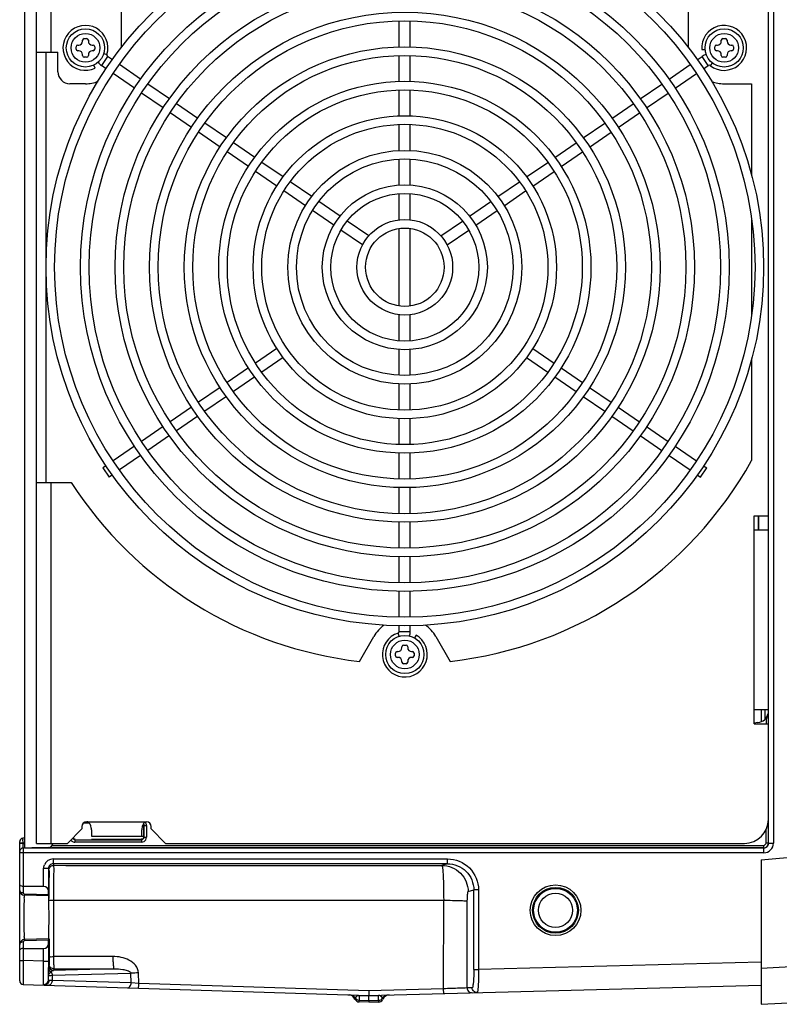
# Model space of a CAD drawing. Header units: inches. Extents: x 0 to 117, y 0 to 83.
# Tile 25 of 60: x 46.77 to 53.02, y 63.56 to 71.67. Entities that reach past the tile are written whole.
import ezdxf

# ---------------------------------------------------------------- set-up
doc = ezdxf.new("R2010")
doc.units = ezdxf.units.IN
doc.header["$LTSCALE"] = 6.431102
doc.header["$MEASUREMENT"] = 0
doc.layers.get('0').update_dxf_attribs({"linetype": 'CONTINUOUS'})

msp = doc.modelspace()

# ---------------------------------------------------------------- linework, layer by layer
at = {"color": 7, "linetype": 'CONTINUOUS'}
for p, q in [((46.8103, 74.4154), (46.8103, 64.8503)), ((46.9087, 64.8886), (46.9087, 74.3768)), ((47.0268, 74.3768), (47.0268, 71.4044)), ((52.9344, 64.8904), (52.9344, 74.375)), ((52.9738, 74.3758), (52.9738, 64.8896)), ((47.6074, 71.439), (47.6074, 71.9209)), ((52.2731, 71.9209), (52.2731, 71.439)), ((52.9323, 67.5855), (52.9323, 71.68)), ((49.8949, 71.4461), (49.8949, 71.6607)), ((49.9855, 71.4461), (49.9855, 71.6607)), ((47.3023, 71.5158), (47.3219, 71.5158)), ((52.5585, 71.5158), (52.5782, 71.5158)), ((47.2353, 71.4291), (47.2353, 71.4488)), ((47.2491, 71.4626), (47.257, 71.4626)), ((47.2885, 71.4941), (47.2885, 71.502)), ((47.3357, 71.502), (47.3357, 71.4941)), ((47.3672, 71.4626), (47.3751, 71.4626)), ((47.3889, 71.4488), (47.3889, 71.4291)), ((52.4916, 71.4291), (52.4916, 71.4488)), ((52.5053, 71.4626), (52.5132, 71.4626)), ((52.5447, 71.4941), (52.5447, 71.502)), ((52.592, 71.502), (52.592, 71.4941)), ((52.6235, 71.4626), (52.6313, 71.4626)), ((52.6451, 71.4488), (52.6451, 71.4291)), ((46.9087, 71.4044), (47.0859, 71.4044)), ((46.9875, 67.8611), (46.9875, 71.4044)), ((47.0859, 71.2421), (47.0859, 71.4044)), ((47.257, 71.4154), (47.2491, 71.4154)), ((47.2885, 71.376), (47.2885, 71.3839)), ((47.3219, 71.3622), (47.3023, 71.3622)), ((47.3357, 71.3839), (47.3357, 71.376)), ((47.3751, 71.4154), (47.3672, 71.4154)), ((47.4942, 71.3688), (47.4429, 71.2941)), ((47.4622, 71.3924), (47.4888, 71.3842)), ((47.5339, 71.3415), (47.4942, 71.3688)), ((49.8949, 71.1625), (49.8949, 71.3752)), ((49.9855, 71.1625), (49.9855, 71.3752)), ((52.3466, 71.3415), (52.3862, 71.3688)), ((52.3839, 71.4245), (52.4117, 71.4267)), ((52.4375, 71.2941), (52.3862, 71.3688)), ((52.5132, 71.4154), (52.5053, 71.4154)), ((52.5447, 71.376), (52.5447, 71.3839)), ((52.5782, 71.3622), (52.5585, 71.3622)), ((52.592, 71.3839), (52.592, 71.376)), ((52.6313, 71.4154), (52.6235, 71.4154)), ((47.3918, 71.272), (47.3798, 71.2971)), ((47.4815, 71.2676), (47.4429, 71.2941)), ((47.766, 71.1819), (47.5922, 71.3014)), ((52.1144, 71.1819), (52.2882, 71.3014)), ((52.3989, 71.2676), (52.4375, 71.2941)), ((52.471, 71.3154), (52.4539, 71.2936)), ((47.7147, 71.1073), (47.5399, 71.2275)), ((52.1657, 71.1073), (52.3405, 71.2275)), ((47.3121, 71.1437), (47.1843, 71.1437)), ((48.0027, 71.0193), (47.8259, 71.1408)), ((51.8778, 71.0193), (52.0545, 71.1408)), ((52.5683, 71.1437), (52.7945, 71.1437)), ((52.7945, 71.1437), (52.7945, 70.384)), ((47.9507, 70.9452), (47.7737, 71.0668)), ((49.8949, 70.8791), (49.8949, 71.0917)), ((49.9855, 70.8791), (49.9855, 71.0917)), ((51.9298, 70.9452), (52.1067, 71.0668)), ((48.2363, 70.8587), (48.061, 70.9792)), ((51.6441, 70.8587), (51.8194, 70.9792)), ((48.1846, 70.7844), (48.0091, 70.905)), ((51.6958, 70.7844), (51.8713, 70.905)), ((48.4715, 70.6971), (48.2947, 70.8186)), ((49.8949, 70.5935), (49.8949, 70.8081)), ((49.9855, 70.5935), (49.9855, 70.8081)), ((51.409, 70.6971), (51.5857, 70.8186)), ((48.4199, 70.6227), (48.243, 70.7442)), ((51.4605, 70.6227), (51.6374, 70.7442)), ((48.7051, 70.5365), (48.5299, 70.657)), ((51.1753, 70.5365), (51.3506, 70.657)), ((48.6538, 70.4619), (48.4784, 70.5825)), ((51.2267, 70.4619), (51.4021, 70.5825)), ((48.9387, 70.376), (48.7635, 70.4964)), ((49.8949, 70.3099), (49.8949, 70.5226)), ((49.9855, 70.3099), (49.9855, 70.5226)), ((50.9417, 70.376), (51.1169, 70.4964)), ((48.8874, 70.3014), (48.7122, 70.4218)), ((50.993, 70.3014), (51.1682, 70.4218)), ((49.1741, 70.2142), (48.9972, 70.3358)), ((50.7064, 70.2142), (50.8832, 70.3358)), ((49.1228, 70.1396), (48.9459, 70.2611)), ((49.8949, 70.0236), (49.8949, 70.2388)), ((49.9855, 70.0236), (49.9855, 70.2388)), ((50.7577, 70.1396), (50.9345, 70.2611)), ((49.4079, 70.0535), (49.2325, 70.1741)), ((50.4725, 70.0535), (50.648, 70.1741)), ((49.3564, 69.9791), (49.1812, 70.0995)), ((50.5241, 69.9791), (50.6993, 70.0995)), ((49.6438, 69.8914), (49.4665, 70.0132)), ((50.2366, 69.8914), (50.4139, 70.0132)), ((52.7945, 70.0219), (52.7945, 69.2435)), ((49.5927, 69.8166), (49.4148, 69.9389)), ((49.8949, 69.3135), (49.8949, 69.952)), ((49.9855, 69.3135), (49.9855, 69.952)), ((50.2878, 69.8166), (50.4657, 69.9389)), ((49.8949, 69.0266), (49.8949, 69.2418)), ((49.9855, 69.0266), (49.9855, 69.2418)), ((48.8874, 68.9641), (48.7122, 68.8437)), ((49.8949, 68.7428), (49.8949, 68.9556)), ((49.9855, 68.7428), (49.9855, 68.9556)), ((50.993, 68.9641), (51.1682, 68.8437)), ((48.9387, 68.8895), (48.7635, 68.7691)), ((50.9417, 68.8895), (51.1169, 68.7691)), ((52.7945, 68.8815), (52.7945, 68.0419)), ((48.6538, 68.8035), (48.4784, 68.683)), ((51.2267, 68.8035), (51.4021, 68.683)), ((48.7051, 68.7289), (48.5299, 68.6085)), ((51.1753, 68.7289), (51.3506, 68.6085)), ((48.4199, 68.6428), (48.243, 68.5212)), ((49.8949, 68.4574), (49.8949, 68.672)), ((49.9855, 68.4574), (49.9855, 68.672)), ((51.4605, 68.6428), (51.6374, 68.5212)), ((48.4715, 68.5684), (48.2947, 68.4469)), ((51.409, 68.5684), (51.5857, 68.4469)), ((48.1846, 68.4811), (48.0091, 68.3604)), ((51.6958, 68.4811), (51.8713, 68.3604)), ((48.2363, 68.4067), (48.061, 68.2863)), ((49.8949, 68.1738), (49.8949, 68.3864)), ((49.9855, 68.1738), (49.9855, 68.3864)), ((51.6441, 68.4067), (51.8194, 68.2863)), ((47.9507, 68.3203), (47.7737, 68.1987)), ((51.9298, 68.3203), (52.1067, 68.1987)), ((48.0027, 68.2461), (47.8259, 68.1247)), ((51.8778, 68.2461), (52.0545, 68.1247)), ((47.7147, 68.1581), (47.5399, 68.038)), ((52.1657, 68.1581), (52.3405, 68.038)), ((47.766, 68.0835), (47.5922, 67.9641)), ((49.8949, 67.8902), (49.8949, 68.1029)), ((49.9855, 67.8902), (49.9855, 68.1029)), ((52.1144, 68.0835), (52.2882, 67.9641)), ((47.4815, 67.9979), (47.4552, 67.9797)), ((47.4552, 67.9797), (47.5065, 67.9051)), ((52.374, 67.9051), (52.4253, 67.9797)), ((52.3989, 67.9979), (52.4253, 67.9797)), ((47.5339, 67.9239), (47.5065, 67.9051)), ((52.3466, 67.9239), (52.374, 67.9051)), ((46.9087, 67.8611), (47.1945, 67.8611)), ((47.0268, 67.8611), (47.0268, 64.8886)), ((49.8949, 67.6048), (49.8949, 67.8193)), ((49.9855, 67.6048), (49.9855, 67.8193)), ((52.8142, 67.5855), (52.9323, 67.5855)), ((52.8142, 65.8729), (52.8142, 67.5855)), ((52.8497, 67.4674), (52.8497, 67.5855)), ((52.8536, 67.4674), (52.8536, 67.5855)), ((49.8949, 67.3212), (49.8949, 67.5339)), ((49.9855, 67.3212), (49.9855, 67.5339)), ((52.9323, 67.4674), (52.8142, 67.4674)), ((49.8949, 67.0358), (49.8949, 67.2503)), ((49.9855, 67.0358), (49.9855, 67.2503)), ((49.8949, 66.7522), (49.8949, 66.9634)), ((49.9855, 66.7522), (49.9855, 66.9634)), ((49.8949, 66.6336), (49.8949, 66.6814)), ((49.9855, 66.6336), (49.9855, 66.6814)), ((49.5662, 66.3865), (49.6845, 66.5914)), ((49.8935, 66.5938), (49.8855, 66.6198)), ((49.8949, 66.6336), (49.9848, 66.6336)), ((50.0327, 66.604), (50.019, 66.5801)), ((50.1959, 66.5914), (50.3142, 66.3865)), ((49.9166, 66.4989), (49.9166, 66.5067)), ((49.9304, 66.5205), (49.9501, 66.5205)), ((49.9638, 66.5067), (49.9638, 66.4989)), ((49.8634, 66.4339), (49.8634, 66.4536)), ((49.8772, 66.4674), (49.8851, 66.4674)), ((49.8851, 66.4201), (49.8772, 66.4201)), ((49.9953, 66.4674), (50.0032, 66.4674)), ((50.0032, 66.4201), (49.9953, 66.4201)), ((50.017, 66.4536), (50.017, 66.4339)), ((49.9166, 66.3808), (49.9166, 66.3886)), ((49.9501, 66.367), (49.9304, 66.367)), ((49.9638, 66.3886), (49.9638, 66.3808)), ((52.8142, 65.991), (52.9323, 65.991)), ((52.8733, 65.991), (52.8733, 65.89)), ((52.906, 65.9132), (52.906, 65.991)), ((52.8454, 65.8824), (52.8142, 65.8787)), ((52.8142, 65.8729), (52.9323, 65.8729)), ((52.9323, 65.0855), (52.9323, 65.8729)), ((47.3428, 65.0555), (47.2957, 65.0555)), ((47.3221, 65.0658), (47.8142, 65.0658)), ((47.7908, 65.0325), (47.7908, 64.9416)), ((47.794, 64.9383), (47.794, 65.0358)), ((47.794, 65.0358), (47.8137, 65.0358)), ((47.8137, 65.0358), (47.8137, 64.9383)), ((52.8725, 64.7531), (56.6853, 65.0867)), ((47.2827, 65.0067), (47.1646, 64.8886)), ((47.2827, 65.0264), (47.2827, 65.0067)), ((47.3615, 65.0003), (47.3615, 64.9477)), ((47.3615, 64.9477), (47.7908, 64.9477)), ((47.7749, 65.0264), (47.7908, 65.0264)), ((47.7749, 64.9477), (47.7749, 65.0003)), ((47.8536, 65.0067), (47.8536, 65.0264)), ((47.9717, 64.8886), (47.8536, 65.0067)), ((52.9132, 64.8912), (52.9132, 65.0007)), ((46.7709, 63.7558), (46.7709, 64.9024)), ((46.7709, 64.8929), (46.7997, 64.8929)), ((46.7709, 64.8894), (46.7997, 64.8894)), ((46.8103, 64.9338), (46.7959, 64.9316)), ((46.7959, 64.9301), (46.7959, 64.9316)), ((46.7964, 64.9244), (46.7959, 64.9301)), ((46.7997, 64.8929), (46.7967, 64.9205)), ((46.7997, 64.8929), (46.8103, 64.8946)), ((46.7997, 64.8894), (46.7997, 64.8929)), ((46.8103, 64.8896), (46.7997, 64.8894)), ((46.9087, 64.8886), (47.1646, 64.8886)), ((47.0389, 64.8715), (52.8935, 64.8715)), ((47.2242, 64.9187), (47.2242, 64.899)), ((47.2242, 64.9187), (47.7744, 64.9187)), ((47.7744, 64.899), (47.2242, 64.899)), ((47.3615, 64.9217), (47.7711, 64.9219)), ((47.7744, 64.9187), (47.7744, 64.899)), ((47.794, 64.9383), (47.8137, 64.9383)), ((47.9717, 64.8886), (52.7355, 64.8886)), ((52.8935, 64.8519), (52.8935, 64.8715)), ((52.9328, 64.8912), (52.9132, 64.8912)), ((52.9344, 64.8896), (52.9738, 64.8896)), ((52.8951, 64.8109), (46.7709, 64.8109)), ((46.8093, 64.8503), (46.7999, 64.85)), ((46.8005, 64.85), (46.8005, 64.4792)), ((46.8093, 64.8503), (52.8951, 64.8503)), ((47.0082, 64.8555), (46.8699, 64.8519)), ((52.8935, 64.8519), (47.0389, 64.8519)), ((52.8951, 64.8503), (52.8935, 64.8519)), ((52.8951, 64.8109), (52.8951, 64.8503)), ((47.0468, 64.7601), (47.0468, 64.7208)), ((47.0468, 64.7601), (50.2909, 64.7601)), ((47.0468, 64.7208), (47.0512, 64.7077)), ((50.2909, 64.7208), (47.0468, 64.7208)), ((50.2909, 64.7208), (50.2457, 64.7073)), ((50.2909, 64.7208), (50.2909, 64.7601)), ((52.8725, 64.7531), (52.8725, 63.563)), ((46.9681, 64.5343), (46.9681, 64.6814)), ((47.0075, 64.6814), (46.9681, 64.6814)), ((47.0075, 64.6814), (47.0075, 64.4953)), ((46.9681, 64.5343), (46.8005, 64.5343)), ((47.0079, 64.4556), (46.8093, 64.4608)), ((47.0078, 64.4642), (46.81, 64.4694)), ((47.0078, 64.4642), (47.0075, 64.4953)), ((50.4614, 64.4908), (50.5079, 64.5047)), ((50.5472, 64.5047), (50.5079, 64.5047)), ((50.5079, 63.8492), (50.5079, 64.5047)), ((50.5472, 64.5047), (50.5472, 63.8492)), ((47.0492, 64.4202), (47.0493, 63.9555)), ((47.0492, 64.4202), (50.26, 64.4198)), ((50.2583, 63.691), (50.26, 64.4198)), ((50.453, 63.6981), (50.4546, 64.4141)), ((46.8005, 64.0776), (46.8005, 63.9232)), ((47.0079, 64.1012), (46.8093, 64.096)), ((46.81, 64.0874), (47.0078, 64.0926)), ((47.0075, 64.0615), (47.0078, 64.0926)), ((47.0075, 64.0615), (47.0075, 63.9179)), ((47.0141, 64.1012), (47.0141, 63.9544)), ((46.8005, 64.0225), (46.9681, 64.0225)), ((46.9681, 63.9179), (46.9681, 64.0225)), ((46.7709, 63.9232), (46.8005, 63.9232)), ((46.8004, 63.9026), (46.8002, 63.8623)), ((46.8005, 63.9232), (46.8004, 63.9026)), ((46.9681, 63.9179), (46.8005, 63.9232)), ((46.9681, 63.9179), (47.0075, 63.9179)), ((47.0136, 63.8938), (47.0097, 63.882)), ((47.0137, 63.8951), (47.0136, 63.8938)), ((47.5381, 63.9566), (47.0493, 63.9555)), ((52.8711, 63.91), (50.5472, 63.8492)), ((46.8, 63.8246), (46.7995, 63.7274)), ((46.8002, 63.8623), (46.8, 63.8246)), ((47.0081, 63.7867), (47.0076, 63.8668)), ((47.0097, 63.882), (47.009, 63.8576)), ((47.0373, 63.8023), (47.6851, 63.8192)), ((47.5455, 63.8557), (47.0491, 63.8427)), ((47.053, 63.8545), (47.0491, 63.8427)), ((47.053, 63.8545), (47.5455, 63.8557)), ((47.6874, 63.7386), (47.6851, 63.8192)), ((47.7511, 63.7347), (47.7486, 63.8218)), ((50.5079, 63.8492), (50.5472, 63.8492)), ((53.1689, 63.874), (52.8725, 63.8584)), ((46.9679, 63.7274), (46.9677, 63.7538)), ((47.0085, 63.7655), (47.0081, 63.7867)), ((47.0086, 63.8071), (47.0085, 63.7997)), ((47.0085, 63.7655), (47.0085, 63.7997)), ((47.0373, 63.7591), (47.013, 63.7601)), ((47.0373, 63.8023), (47.0373, 63.7591)), ((47.6874, 63.7386), (47.0373, 63.7591)), ((47.7511, 63.7347), (47.6874, 63.7386)), ((49.6428, 63.6748), (47.7511, 63.7347)), ((46.7995, 63.7263), (49.6449, 63.6365)), ((50.2583, 63.691), (49.6428, 63.6748)), ((49.6449, 63.6365), (52.8725, 63.721)), ((50.4948, 63.6992), (50.453, 63.6981)), ((49.565, 63.6368), (49.5651, 63.639)), ((49.565, 63.6368), (49.6449, 63.6343)), ((49.565, 63.6368), (49.565, 63.5966)), ((49.565, 63.5966), (49.6449, 63.5941)), ((49.565, 63.5821), (49.565, 63.5966)), ((49.6449, 63.5796), (49.565, 63.5821)), ((49.6449, 63.6343), (49.7247, 63.6364)), ((49.6449, 63.6343), (49.6449, 63.6362)), ((49.6449, 63.5941), (49.6449, 63.6343)), ((49.6449, 63.5941), (49.7247, 63.5962)), ((49.6449, 63.5941), (49.6449, 63.5796)), ((49.7247, 63.5817), (49.6449, 63.5796)), ((49.7247, 63.6364), (49.7246, 63.6386)), ((49.7247, 63.5962), (49.7247, 63.6364)), ((49.7247, 63.5962), (49.7247, 63.5817)), ((49.7565, 63.6131), (49.7579, 63.6102)), ((49.7579, 63.6102), (49.7597, 63.6058)), ((52.8725, 63.563), (53.5042, 63.5961))]:
    msp.add_line(p, q, dxfattribs=at)
for centre, radius in [((49.9402, 69.6327), 2.9528), ((49.9402, 69.6327), 2.8819), ((49.9402, 69.6327), 2.6693), ((49.9402, 69.6327), 2.5984), ((49.9402, 69.6327), 2.3839), ((49.9402, 69.6327), 2.313), ((49.9402, 69.6327), 2.1004), ((47.3121, 71.439), 0.1575), ((49.9402, 69.6327), 2.0295), ((52.5683, 71.439), 0.1575), ((47.3121, 71.439), 0.1181), ((52.5683, 71.439), 0.1181), ((49.9402, 69.6327), 1.815), ((49.9402, 69.6327), 1.7441), ((49.9402, 69.6327), 1.5315), ((49.9402, 69.6327), 1.4606), ((49.9402, 69.6327), 1.248), ((49.9402, 69.6327), 1.1772), ((49.9402, 69.6327), 0.9626), ((49.9402, 69.6327), 0.8917), ((49.9402, 69.6327), 0.6791), ((49.9402, 69.6327), 0.6083), ((49.9402, 69.6327), 0.3937), ((49.9402, 69.6327), 0.3228), ((49.9402, 66.4437), 0.1575), ((49.9402, 66.4437), 0.1181), ((51.1804, 64.3374), 0.2085), ((51.1804, 64.3374), 0.1888), ((51.1804, 64.3374), 0.1803), ((51.1804, 64.3374), 0.1409)]:
    msp.add_circle(centre, radius, dxfattribs=at)
for centre, radius, start, end in [((47.3121, 71.439), 0.185, 342.77929, 295.5), ((52.5683, 71.439), 0.185, 231.77929, 184.5), ((47.3023, 71.502), 0.0138, 90, 180), ((47.3219, 71.502), 0.0138, 0, 90), ((52.5585, 71.502), 0.0138, 90, 180), ((52.5782, 71.502), 0.0138, 0, 90), ((47.2491, 71.4488), 0.0138, 90, 180), ((47.257, 71.4941), 0.0315, 270, 360), ((47.3672, 71.4941), 0.0315, 180, 270), ((47.3751, 71.4488), 0.0138, 0, 90), ((52.5053, 71.4488), 0.0138, 90, 180), ((52.5132, 71.4941), 0.0315, 270, 360), ((52.6235, 71.4941), 0.0315, 180, 270), ((52.6313, 71.4488), 0.0138, 0, 90), ((47.2491, 71.4291), 0.0138, 180, 270), ((47.257, 71.3839), 0.0315, 0, 90), ((47.3023, 71.376), 0.0138, 180, 270), ((47.3219, 71.376), 0.0138, 270, 360), ((47.3672, 71.3839), 0.0315, 90, 180), ((47.3751, 71.4291), 0.0138, 270, 360), ((47.502, 71.3801), 0.0138, 162.77929, 235.5), ((52.4453, 71.2828), 0.1043, 103.47819, 124.5), ((52.5053, 71.4291), 0.0138, 180, 270), ((52.5132, 71.3839), 0.0315, 0, 90), ((52.5585, 71.376), 0.0138, 180, 270), ((52.5782, 71.376), 0.0138, 270, 360), ((52.6235, 71.3839), 0.0315, 90, 180), ((52.6313, 71.4291), 0.0138, 270, 360), ((47.502, 71.3801), 0.1043, 214.43937, 235.5), ((52.4453, 71.2828), 0.0138, 51.77929, 124.5), ((47.1843, 71.2421), 0.0984, 180, 270), ((47.3121, 71.439), 0.2953, 270, 290.74039), ((52.5683, 71.439), 0.2953, 249.2596, 270), ((49.9402, 69.6327), 3.2677, 276.57237, 330.86724), ((49.9402, 69.6327), 3.2677, 212.83139, 263.42763), ((49.9402, 66.4437), 0.2953, 125.04448, 150), ((49.9402, 66.4437), 0.2953, 30, 54.95552), ((49.9402, 66.4437), 0.185, 107.27929, 60), ((49.8812, 66.6336), 0.0138, 287.27929, 360), ((49.8812, 66.6336), 0.1043, 339.04086, 360), ((49.8851, 66.4989), 0.0315, 270, 360), ((49.9304, 66.5067), 0.0138, 90, 180), ((49.9501, 66.5067), 0.0138, 0, 90), ((49.9953, 66.4989), 0.0315, 180, 270), ((49.8772, 66.4536), 0.0138, 90, 180), ((49.8772, 66.4339), 0.0138, 180, 270), ((49.8851, 66.3886), 0.0315, 0, 90), ((49.9953, 66.3886), 0.0315, 90, 180), ((50.0032, 66.4536), 0.0138, 0, 90), ((50.0032, 66.4339), 0.0138, 270, 360), ((49.9304, 66.3808), 0.0138, 180, 270), ((49.9501, 66.3808), 0.0138, 270, 360), ((52.8339, 65.9801), 0.0984, 276.67648, 347.3169), ((53.2108, 65.8735), 0.2974, 169.00147, 173.87522), ((53.2406, 65.8705), 0.3274, 173.91405, 179.59131), ((47.3221, 65.0264), 0.0394, 90, 180), ((47.8142, 65.0264), 0.0394, 0, 90), ((52.7355, 65.0855), 0.1969, 270, 360), ((47.3222, 64.9707), 0.5279, 185.03309, 185.4657), ((48.7891, 64.8505), 1.9898, 178.88172, 179.07865), ((47.0071, 64.8948), 0.0394, 271.5, 350.9406), ((47.2257, 64.9397), 0.0414, 215.16559, 226.90009), ((47.2242, 64.9382), 0.0393, 226.9325, 232.98522), ((47.2245, 64.941), 0.042, 263.72028, 269.58092), ((52.8935, 64.8912), 0.0394, 270.0021, 359.99791), ((52.8951, 64.8896), 0.0787, 269.99794, 359.9935), ((52.8951, 64.8896), 0.0393, 269.91998, 0.08001), ((46.8005, 64.8205), 0.0295, 90.74975, 180), ((47.0469, 64.6814), 0.0787, 90.01768, 157.52587), ((47.0468, 64.6814), 0.0393, 89.98721, 180.06516), ((48.7267, 652.1537), 587.4484, 269.8365828, 270.1481569), ((35.9324, 64.4951), 11.0814, 0.36423, 0.58162), ((25.0501, 64.4265), 21.964, 0.01743, 0.36288), ((46.8103, 64.5001), 0.0394, 180.00191, 268.50002), ((46.8103, 64.0567), 0.0394, 91.49997, 179.998), ((64.2687, 63.9175), 17.2613, 179.99854, 180.16823), ((47.0525, 63.8939), 0.0389, 180.07924, 190.61564), ((56.5811, 63.7486), 9.5727, 179.34775, 179.64996), ((47.049, 63.882), 0.0394, 180.01861, 269.90344), ((47.0465, 63.8679), 0.0419, 239.7049, 245.09737), ((47.0602, 63.8077), 0.0384, 139.98333, 144.6914), ((46.8004, 63.7558), 0.0295, 180.01007, 268.1958), ((49.4757, 63.5827), 0.0591, 23.1556, 88.19197), ((49.5662, 63.6215), 0.0394, 203.15955, 268.19047), ((49.5882, 63.5848), 0.0621, 152.2702, 153.87867), ((49.565, 63.6353), 0.0383, 214.31785, 226.47995), ((49.7237, 63.621), 0.0394, 271.09011, 329.28338), ((49.814, 63.5818), 0.0591, 91.5, 156.54204)]:
    msp.add_arc(centre, radius, start, end, dxfattribs=at)
for centre, major_axis, ratio, start_param, end_param in [((46.9681, 64.4949), (0, 0.0394), 1, -1.56288, -0.00081), ((47.0079, 64.4851), (0, 0.0295), 0.008729, -3.927562, -3.141831), ((46.9681, 64.0619), (-0.0001, 0.0394), 1, -3.144623, -1.582553), ((47.0079, 64.0717), (0, 0.0295), 0.008729, 0.000238, 0.785969)]:
    msp.add_ellipse(centre, major_axis=major_axis, ratio=ratio, start_param=start_param, end_param=end_param, dxfattribs=at)
for points, knots in [([(47.329, 65.0646), (47.3279, 65.065), (47.3256, 65.0656), (47.3233, 65.0658), (47.3221, 65.0658)], [0, 0, 0, 0, 0.502405, 1, 1, 1, 1]), ([(47.3615, 65.0003), (47.3615, 65.0061), (47.3592, 65.0298), (47.3468, 65.0587), (47.329, 65.0646)], [0, 0, 0, 0, 0.235848, 1, 1, 1, 1]), ([(47.7887, 65.0492), (47.7896, 65.0483), (47.7913, 65.0462), (47.7924, 65.0438), (47.7929, 65.0425)], [0, 0, 0, 0, 0.49933, 1, 1, 1, 1]), ([(47.7929, 65.0425), (47.7932, 65.0414), (47.7938, 65.0392), (47.794, 65.0369), (47.794, 65.0358)], [0, 0, 0, 0, 0.501946, 1, 1, 1, 1]), ([(46.7995, 64.8524), (46.7994, 64.854), (46.7993, 64.864), (46.7994, 64.8741), (46.7996, 64.8825)], [0, 0, 0, 0, 0.15687, 1, 1, 1, 1]), ([(47.7908, 64.9416), (47.7908, 64.9363), (47.7876, 64.9241), (47.7754, 64.9218), (47.7701, 64.9218)], [0, 0, 0, 0, 0.498613, 1, 1, 1, 1]), ([(47.0512, 64.7077), (47.0497, 64.6999), (47.0515, 64.6709), (47.049, 64.6117), (47.0497, 64.5236), (47.0491, 64.4565), (47.0492, 64.4202)], [0, 0, 0, 0, 0.082807, 0.299741, 0.620428, 1, 1, 1, 1]), ([(50.2457, 64.7073), (50.3008, 64.7071), (50.4153, 64.6606), (50.4613, 64.546), (50.4614, 64.4908)], [0, 0, 0, 0, 0.499314, 1, 1, 1, 1]), ([(50.2457, 64.7073), (50.2479, 64.7061), (50.2487, 64.6963), (50.2519, 64.6808), (50.2536, 64.6534), (50.2568, 64.6023), (50.2591, 64.5231), (50.2599, 64.4561), (50.26, 64.4198)], [0, 0, 0, 0, 0.025201, 0.085187, 0.178629, 0.302411, 0.622365, 1, 1, 1, 1]), ([(50.2909, 64.7601), (50.3561, 64.7599), (50.4923, 64.7061), (50.547, 64.57), (50.5472, 64.5047)], [0, 0, 0, 0, 0.500093, 1, 1, 1, 1]), ([(50.2909, 64.7208), (50.3461, 64.7208), (50.4614, 64.6751), (50.508, 64.56), (50.5079, 64.5047)], [0, 0, 0, 0, 0.500105, 1, 1, 1, 1]), ([(47.0118, 64.6683), (47.0136, 64.663), (47.0111, 64.6422), (47.0131, 64.6223), (47.0132, 64.6076)], [0, 0, 0, 0, 0.276102, 1, 1, 1, 1]), ([(46.8005, 64.5343), (46.7965, 64.5343), (46.7867, 64.535), (46.7709, 64.5395), (46.7709, 64.5465)], [0, 0, 0, 0, 0.357607, 1, 1, 1, 1]), ([(46.7714, 64.4965), (46.7712, 64.4971), (46.771, 64.4983), (46.7709, 64.4995), (46.7709, 64.5001)], [0, 0, 0, 0, 0.497925, 1, 1, 1, 1]), ([(46.8005, 64.4792), (46.7981, 64.4792), (46.7901, 64.4799), (46.7822, 64.483), (46.7778, 64.4867)], [0, 0, 0, 0, 0.295485, 1, 1, 1, 1]), ([(46.8093, 64.096), (46.8081, 64.0958), (46.8107, 64.1037), (46.8082, 64.1109), (46.8095, 64.1292), (46.8089, 64.1509), (46.809, 64.1784), (46.8089, 64.2213), (46.809, 64.2784), (46.8089, 64.3355), (46.809, 64.3784), (46.8089, 64.4059), (46.8095, 64.4276), (46.8082, 64.4458), (46.8108, 64.4531), (46.8081, 64.461), (46.8093, 64.4608)], [0, 0, 0, 0, 0.009833, 0.038419, 0.084377, 0.146416, 0.222313, 0.308786, 0.5, 0.691213, 0.777687, 0.853584, 0.915623, 0.961581, 0.990167, 1, 1, 1, 1]), ([(46.81, 64.4694), (46.81, 64.468), (46.8093, 64.4654), (46.8105, 64.4616), (46.8093, 64.4608)], [0, 0, 0, 0, 0.501209, 1, 1, 1, 1]), ([(50.4546, 64.4141), (50.4547, 64.4239), (50.4551, 64.4415), (50.4559, 64.4661), (50.4587, 64.4799), (50.4593, 64.4902), (50.4614, 64.4908)], [0, 0, 0, 0, 0.377939, 0.696766, 0.912121, 1, 1, 1, 1]), ([(47.0106, 64.1012), (47.0117, 64.1012), (47.0097, 64.1084), (47.0121, 64.1158), (47.0111, 64.1334), (47.0118, 64.1546), (47.0118, 64.1813), (47.0121, 64.2229), (47.0121, 64.2784), (47.0121, 64.3338), (47.0118, 64.3755), (47.0118, 64.4022), (47.0111, 64.4234), (47.0121, 64.441), (47.0097, 64.4483), (47.0117, 64.4556), (47.0106, 64.4556)], [0, 0, 0, 0, 0.009677, 0.038107, 0.084338, 0.146485, 0.222253, 0.308659, 0.499974, 0.691291, 0.777706, 0.853485, 0.915645, 0.961887, 0.990321, 1, 1, 1, 1]), ([(47.014, 64.4191), (47.0143, 64.42), (47.0191, 64.4188), (47.025, 64.4204), (47.0365, 64.4199), (47.0446, 64.4201), (47.0492, 64.4202)], [0, 0, 0, 0, 0.077445, 0.290309, 0.612477, 1, 1, 1, 1]), ([(50.26, 64.4198), (50.284, 64.4197), (50.3282, 64.4191), (50.3868, 64.4185), (50.4274, 64.4159), (50.4485, 64.416), (50.4546, 64.4141)], [0, 0, 0, 0, 0.369303, 0.68187, 0.900734, 1, 1, 1, 1]), ([(46.7714, 64.0604), (46.7713, 64.0598), (46.771, 64.0586), (46.7709, 64.0573), (46.7709, 64.0567)], [0, 0, 0, 0, 0.503548, 1, 1, 1, 1]), ([(46.8005, 64.0776), (46.8005, 64.079), (46.8005, 64.0817), (46.8018, 64.0846), (46.803, 64.0853)], [0, 0, 0, 0, 0.509231, 1, 1, 1, 1]), ([(46.803, 64.0853), (46.8036, 64.0857), (46.8055, 64.086), (46.8072, 64.0855), (46.8082, 64.0851)], [0, 0, 0, 0, 0.411105, 1, 1, 1, 1]), ([(46.8093, 64.096), (46.8097, 64.096), (46.8091, 64.0912), (46.8099, 64.0893), (46.81, 64.0867)], [0, 0, 0, 0, 0.153784, 1, 1, 1, 1]), ([(46.8005, 64.0225), (46.7965, 64.0225), (46.7867, 64.0218), (46.7709, 64.0173), (46.7709, 64.0103)], [0, 0, 0, 0, 0.357616, 1, 1, 1, 1]), ([(46.9677, 63.7538), (46.9677, 63.7643), (46.9676, 63.819), (46.9679, 63.8737), (46.9681, 63.9179)], [0, 0, 0, 0, 0.191889, 1, 1, 1, 1]), ([(47.0141, 63.9544), (47.0141, 63.9477), (47.014, 63.9279), (47.0143, 63.9081), (47.0137, 63.8951)], [0, 0, 0, 0, 0.340109, 1, 1, 1, 1]), ([(47.0141, 63.9544), (47.0144, 63.9553), (47.0192, 63.9541), (47.0251, 63.9556), (47.0366, 63.9552), (47.0448, 63.9554), (47.0493, 63.9555)], [0, 0, 0, 0, 0.077443, 0.290307, 0.612476, 1, 1, 1, 1]), ([(47.0493, 63.9554), (47.0493, 63.9428), (47.0498, 63.9196), (47.0493, 63.8878), (47.0528, 63.8687), (47.0507, 63.8562), (47.053, 63.8545)], [0, 0, 0, 0, 0.37466, 0.695963, 0.915201, 1, 1, 1, 1]), ([(47.7486, 63.8218), (47.748, 63.8442), (47.7279, 63.8891), (47.6532, 63.9429), (47.5833, 63.9567), (47.5381, 63.9566)], [0, 0, 0, 0, 0.248581, 0.499673, 1, 1, 1, 1]), ([(47.5381, 63.9566), (47.5381, 63.944), (47.5387, 63.9209), (47.5391, 63.8886), (47.5429, 63.8704), (47.5427, 63.8566), (47.5455, 63.8557)], [0, 0, 0, 0, 0.372509, 0.692475, 0.911985, 1, 1, 1, 1]), ([(47.0085, 63.7997), (47.0086, 63.8023), (47.0116, 63.8146), (47.0212, 63.8239), (47.0289, 63.8299)], [0, 0, 0, 0, 0.206214, 1, 1, 1, 1]), ([(47.009, 63.8576), (47.009, 63.8501), (47.0143, 63.8395), (47.0228, 63.8333), (47.0254, 63.8317)], [0, 0, 0, 0, 0.707511, 1, 1, 1, 1]), ([(47.053, 63.8545), (47.0441, 63.8545), (47.0256, 63.861), (47.0159, 63.8779), (47.0143, 63.8867)], [0, 0, 0, 0, 0.499569, 1, 1, 1, 1]), ([(47.0415, 63.8407), (47.0427, 63.8413), (47.0452, 63.8421), (47.0478, 63.8426), (47.0491, 63.8427)], [0, 0, 0, 0, 0.509176, 1, 1, 1, 1]), ([(47.5455, 63.8557), (47.5701, 63.856), (47.6088, 63.8539), (47.6535, 63.8442), (47.6843, 63.8318), (47.6851, 63.8192)], [0, 0, 0, 0, 0.496714, 0.746658, 1, 1, 1, 1]), ([(47.7486, 63.8218), (47.7428, 63.8216), (47.7216, 63.8209), (47.7004, 63.8201), (47.6851, 63.8192)], [0, 0, 0, 0, 0.276567, 1, 1, 1, 1]), ([(50.5079, 63.8492), (50.5079, 63.83), (50.5071, 63.7955), (50.5056, 63.7462), (50.5003, 63.7212), (50.499, 63.6992), (50.4948, 63.6992)], [0, 0, 0, 0, 0.379121, 0.700868, 0.917035, 1, 1, 1, 1]), ([(50.5472, 63.8492), (50.5473, 63.825), (50.547, 63.7805), (50.5451, 63.7277), (50.5425, 63.694), (50.5405, 63.6759), (50.5386, 63.6665), (50.5366, 63.6598), (50.5351, 63.6598)], [0, 0, 0, 0, 0.379987, 0.702141, 0.825978, 0.918456, 0.976451, 1, 1, 1, 1]), ([(47.0085, 63.7997), (47.0091, 63.8023), (47.0232, 63.7994), (47.0303, 63.802), (47.0373, 63.8023)], [0, 0, 0, 0, 0.268217, 1, 1, 1, 1]), ([(47.013, 63.7601), (47.0118, 63.7602), (47.009, 63.7612), (47.0085, 63.7641), (47.0085, 63.7655)], [0, 0, 0, 0, 0.470817, 1, 1, 1, 1]), ([(47.6583, 63.6992), (47.666, 63.699), (47.6831, 63.7105), (47.6872, 63.7287), (47.6874, 63.7386)], [0, 0, 0, 0, 0.439579, 1, 1, 1, 1]), ([(47.7474, 63.6964), (47.7485, 63.6964), (47.7483, 63.7022), (47.7499, 63.7082), (47.7504, 63.7208), (47.7509, 63.7296), (47.7511, 63.7347)], [0, 0, 0, 0, 0.08714, 0.29493, 0.598967, 1, 1, 1, 1]), ([(46.9742, 63.7208), (46.9725, 63.7208), (46.9687, 63.7219), (46.968, 63.7257), (46.9679, 63.7274)], [0, 0, 0, 0, 0.490158, 1, 1, 1, 1]), ([(49.6428, 63.6749), (49.6428, 63.6699), (49.643, 63.6611), (49.6429, 63.6484), (49.6444, 63.6423), (49.6439, 63.6365), (49.6449, 63.6365)], [0, 0, 0, 0, 0.382656, 0.706383, 0.921495, 1, 1, 1, 1]), ([(50.453, 63.6981), (50.4324, 63.6963), (50.3674, 63.6953), (50.3026, 63.6924), (50.2583, 63.691)], [0, 0, 0, 0, 0.317686, 1, 1, 1, 1]), ([(50.2631, 63.6527), (50.262, 63.6527), (50.2613, 63.6582), (50.2589, 63.6688), (50.2585, 63.6819), (50.2583, 63.691)], [0, 0, 0, 0, 0.090785, 0.295953, 1, 1, 1, 1]), ([(50.453, 63.6981), (50.453, 63.6879), (50.4616, 63.6666), (50.4831, 63.6584), (50.4932, 63.6587)], [0, 0, 0, 0, 0.500656, 1, 1, 1, 1]), ([(50.5351, 63.6598), (50.5249, 63.6595), (50.5035, 63.6677), (50.4949, 63.689), (50.4948, 63.6992)], [0, 0, 0, 0, 0.499319, 1, 1, 1, 1]), ([(49.53, 63.606), (49.53, 63.6054), (49.5311, 63.6102), (49.5318, 63.6106), (49.5325, 63.6121)], [0, 0, 0, 0, 0.249774, 1, 1, 1, 1]), ([(49.5333, 63.6137), (49.5343, 63.6158), (49.5404, 63.6276), (49.554, 63.6364), (49.565, 63.6368)], [0, 0, 0, 0, 0.175009, 1, 1, 1, 1]), ([(49.7565, 63.6131), (49.7555, 63.6152), (49.7492, 63.627), (49.7357, 63.6356), (49.7247, 63.6364)], [0, 0, 0, 0, 0.175257, 1, 1, 1, 1])]:
    msp.add_open_spline(points, degree=3, knots=knots, dxfattribs=at)
for points in [[(47.781, 65.0341), (47.7796, 65.0303), (47.7784, 65.0263), (47.7775, 65.0223)], [(47.7857, 65.0444), (47.7839, 65.0411), (47.7824, 65.0376), (47.781, 65.0341)], [(47.8142, 65.0658), (47.8023, 65.0658), (47.7914, 65.0548), (47.7857, 65.0444)], [(47.7889, 65.0426), (47.7904, 65.0395), (47.7908, 65.0359), (47.7908, 65.0325)], [(47.8137, 65.0358), (47.8136, 65.0441), (47.8106, 65.0527), (47.8058, 65.0595)], [(47.7775, 65.0223), (47.7758, 65.0151), (47.7749, 65.0077), (47.7749, 65.0003)], [(46.7959, 64.9316), (46.7832, 64.9296), (46.7709, 64.9152), (46.7709, 64.9024)], [(47.2006, 64.9068), (47.2061, 64.9027), (47.213, 64.9), (47.2199, 64.8992)], [(47.2242, 64.9187), (47.217, 64.9187), (47.2091, 64.9238), (47.2062, 64.9303)], [(47.2262, 64.9218), (47.2193, 64.9217), (47.2108, 64.9261), (47.2086, 64.9326)], [(47.794, 64.9383), (47.794, 64.9291), (47.7836, 64.9187), (47.7744, 64.9187)], [(47.7744, 64.899), (47.7875, 64.899), (47.8019, 64.9072), (47.8084, 64.9186)], [(47.8084, 64.9186), (47.8118, 64.9245), (47.8137, 64.9315), (47.8137, 64.9383)], [(52.8935, 64.8715), (52.9028, 64.8716), (52.9129, 64.8819), (52.9132, 64.8912)], [(46.9681, 64.6814), (46.9681, 64.6916), (46.9702, 64.702), (46.9741, 64.7115)], [(47.0118, 64.6683), (47.0118, 64.6833), (47.0233, 64.6999), (47.0373, 64.7051)], [(47.0373, 64.7051), (47.0417, 64.7068), (47.0465, 64.7077), (47.0512, 64.7077)], [(46.7778, 64.4867), (46.7748, 64.4892), (46.7723, 64.4927), (46.7714, 64.4965)], [(46.81, 64.4694), (46.8055, 64.4695), (46.8005, 64.4747), (46.8005, 64.4792)], [(46.7781, 64.0704), (46.775, 64.0678), (46.7724, 64.0643), (46.7714, 64.0604)], [(46.8005, 64.0776), (46.7926, 64.0776), (46.7842, 64.0753), (46.7781, 64.0704)], [(47.0289, 63.8299), (47.0345, 63.8221), (47.0372, 63.8119), (47.0373, 63.8023)], [(47.0308, 63.8324), (47.0337, 63.8359), (47.0374, 63.8389), (47.0415, 63.8407)], [(46.9679, 63.7274), (46.9831, 63.727), (47.0006, 63.7381), (47.006, 63.7522)], [(46.9742, 63.7208), (46.9889, 63.7203), (47.0054, 63.7323), (47.0105, 63.7461)], [(47.006, 63.7522), (47.0076, 63.7564), (47.0085, 63.761), (47.0085, 63.7655)], [(47.0305, 63.7339), (47.026, 63.7264), (47.0171, 63.7194), (47.0083, 63.7197)], [(47.0105, 63.7461), (47.0121, 63.7506), (47.013, 63.7554), (47.013, 63.7601)], [(47.0373, 63.7591), (47.0372, 63.7504), (47.035, 63.7414), (47.0305, 63.7339)], [(49.5333, 63.6137), (49.5237, 63.6294), (49.5041, 63.6409), (49.4858, 63.6415)], [(49.5385, 63.6075), (49.5455, 63.6009), (49.5555, 63.5969), (49.565, 63.5966)], [(49.7247, 63.5962), (49.7367, 63.5964), (49.7497, 63.6032), (49.7565, 63.6131)], [(49.7565, 63.6131), (49.7661, 63.6287), (49.7858, 63.6402), (49.8041, 63.6407)]]:
    msp.add_open_spline(points, degree=3, dxfattribs=at)

doc.saveas('drawing.dxf')
